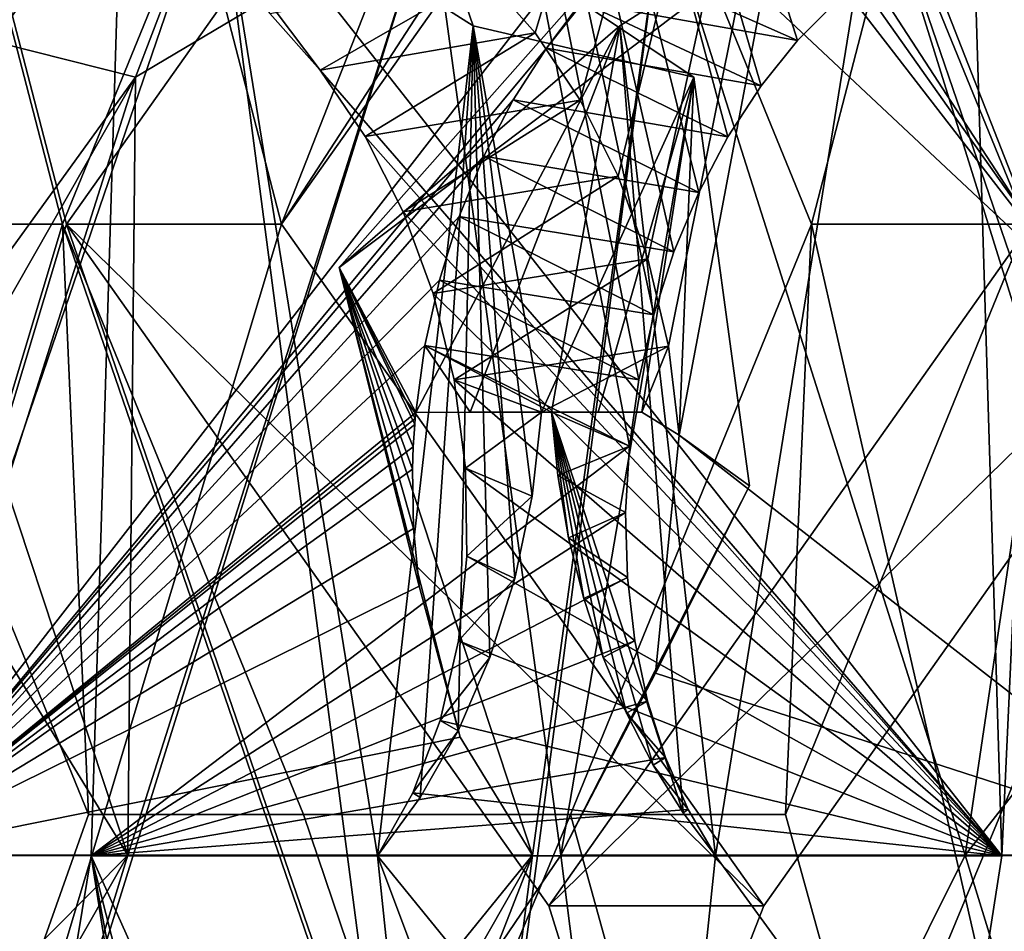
# Model space of a CAD drawing. Header units: inches. Extents: x -6.2 to 6.2, y -0.9 to 12.
# Tile 7 of 91: x -5.758 to -5.642, y 0.906 to 1.014. Entities that reach past the tile are written whole.
import ezdxf

# ---------------------------------------------------------------- set-up
doc = ezdxf.new("R2010")
doc.units = ezdxf.units.IN
doc.header["$LTSCALE"] = 49.212201
doc.header["$MEASUREMENT"] = 0
for name, color, linetype in [('10', 7, 'CONTINUOUS'), ('177', 7, 'CONTINUOUS'), ('179', 7, 'CONTINUOUS'), ('182', 7, 'CONTINUOUS'), ('184', 7, 'CONTINUOUS'), ('261', 7, 'CONTINUOUS'), ('263', 7, 'CONTINUOUS'), ('266', 7, 'CONTINUOUS'), ('268', 7, 'CONTINUOUS'), ('275', 7, 'CONTINUOUS'), ('276', 7, 'CONTINUOUS'), ('277', 7, 'CONTINUOUS'), ('278', 7, 'CONTINUOUS'), ('3', 7, 'CONTINUOUS'), ('5', 7, 'CONTINUOUS'), ('529', 7, 'CONTINUOUS'), ('533', 7, 'CONTINUOUS'), ('534', 7, 'CONTINUOUS'), ('538', 7, 'CONTINUOUS'), ('599', 7, 'CONTINUOUS'), ('600', 7, 'CONTINUOUS'), ('613', 7, 'CONTINUOUS'), ('615', 7, 'CONTINUOUS'), ('618', 7, 'CONTINUOUS'), ('620', 7, 'CONTINUOUS'), ('623', 7, 'CONTINUOUS'), ('628', 7, 'CONTINUOUS'), ('629', 7, 'CONTINUOUS'), ('631', 7, 'CONTINUOUS'), ('71', 7, 'CONTINUOUS'), ('72', 7, 'CONTINUOUS'), ('8', 7, 'CONTINUOUS')]:
    doc.layers.add(name, color=color, linetype=linetype)

msp = doc.modelspace()

# ---------------------------------------------------------------- linework, layer by layer
at = {"layer": '10', "color": 252, "linetype": 'Continuous', "true_color": 0x8b959c}
for points in [[(-5.63889, 5.4895, 19.39089), (-5.41297, 0, 19.16497), (-5.69581, 5.409, 19.44781), (-5.63889, 5.4895, 19.39089)], [(-5.41297, 0, 19.16497), (-5.56323, 1.931, 19.31523), (-5.69581, 5.409, 19.44781), (-5.41297, 0, 19.16497)], [(-5.75273, 0.9895, 19.50473), (-6.05, 0, 19.802), (-5.82839, 1.281, 19.58039), (-5.75273, 0.9895, 19.50473)], [(-5.63889, 0.9895, 19.39089), (-5.69581, 1.07, 19.44781), (-5.82839, 1.281, 19.58039), (-5.63889, 0.9895, 19.39089)], [(-5.56323, 1.281, 19.31523), (-5.63889, 0.9895, 19.39089), (-5.82839, 1.281, 19.58039), (-5.56323, 1.281, 19.31523)], [(-5.69581, 1.07, 19.44781), (-5.75273, 0.9895, 19.50473), (-5.82839, 1.281, 19.58039), (-5.69581, 1.07, 19.44781)], [(-5.41297, 0, 19.16497), (-6.05, 0, 19.802), (-5.75273, 0.9895, 19.50473), (-5.41297, 0, 19.16497)], [(-5.69581, 0.909, 19.44781), (-5.41297, 0, 19.16497), (-5.75273, 0.9895, 19.50473), (-5.69581, 0.909, 19.44781)], [(-5.63889, 0.9895, 19.39089), (-5.41297, 0, 19.16497), (-5.69581, 0.909, 19.44781), (-5.63889, 0.9895, 19.39089)]]:
    msp.add_3dface(points, dxfattribs=at)
at = {"layer": '177', "color": 252, "linetype": 'Continuous', "true_color": 0x8b959c}
for points in [[(-5.38758, 0, -5.43835), (-5.54147, 1.331, -5.59224), (-5.7235, 5.238, -5.77427), (-5.38758, 0, -5.43835)], [(-5.61735, 5.238, -5.66812), (-5.38758, 0, -5.43835), (-5.7235, 5.238, -5.77427), (-5.61735, 5.238, -5.66812)]]:
    msp.add_3dface(points, dxfattribs=at)
at = {"layer": '179', "color": 252, "linetype": 'Continuous', "true_color": 0x8b959c}
for points in [[(-6.0034, 0, -6.1266), (6.0034, 0, -6.1266), (-6.0034, 12, -6.1266), (-6.0034, 0, -6.1266)], [(-6.0034, 12, -6.1266), (6.0034, 0, -6.1266), (-5.9034, 12, -6.1266), (-6.0034, 12, -6.1266)], [(6.0034, 0, -6.1266), (5.9034, 12, -6.1266), (-5.9034, 12, -6.1266), (6.0034, 0, -6.1266)]]:
    msp.add_3dface(points, dxfattribs=at)
at = {"layer": '182', "color": 252, "linetype": 'Continuous', "true_color": 0x8b959c}
for points in [[(-5.77703, 9.75429, -5.77703), (-6.05, 0, -6.05), (-5.74888, 9.738, -5.74888), (-5.77703, 9.75429, -5.77703)], [(-6.05, 0, -6.05), (-5.82477, 5.831, -5.82477), (-5.74888, 9.738, -5.74888), (-6.05, 0, -6.05)], [(-6.05, 0, -6.05), (-5.74888, 5.238, -5.74888), (-5.77703, 5.25429, -5.77703), (-6.05, 0, -6.05)], [(-6.05, 0, -6.05), (-5.82477, 1.331, -5.82477), (-5.64274, 5.238, -5.64274), (-6.05, 0, -6.05)], [(-6.05, 0, -6.05), (-5.64274, 5.238, -5.64274), (-5.74888, 5.238, -5.74888), (-6.05, 0, -6.05)]]:
    msp.add_3dface(points, dxfattribs=at)
at = {"layer": '184', "color": 252, "linetype": 'Continuous', "true_color": 0x8b959c}
for points in [[(6.0034, 12, -6.1625), (6.0034, 0, -6.1625), (-6.0034, 0, -6.1625), (6.0034, 12, -6.1625)], [(5.9034, 12, -6.1625), (6.0034, 12, -6.1625), (-6.0034, 0, -6.1625), (5.9034, 12, -6.1625)], [(-5.9034, 12, -6.1625), (5.9034, 12, -6.1625), (-6.0034, 0, -6.1625), (-5.9034, 12, -6.1625)]]:
    msp.add_3dface(points, dxfattribs=at)
at = {"layer": '261', "color": 252, "linetype": 'Continuous', "true_color": 0x8b959c}
for points in [[(-5.70977, 1.02759, -5.68185), (-5.69439, 0.915, -5.64613), (-5.78789, 0.77712, -5.71472), (-5.70977, 1.02759, -5.68185)], [(-5.74549, 0.915, -5.69723), (-5.70977, 1.02759, -5.68185), (-5.78789, 0.77712, -5.71472), (-5.74549, 0.915, -5.69723)], [(-5.7446, 1.00689, -5.71294), (-5.70977, 1.02759, -5.68185), (-5.74549, 0.915, -5.69723), (-5.7446, 1.00689, -5.71294)], [(-5.67868, 1.00689, -5.64702), (-5.69439, 0.915, -5.64613), (-5.70977, 1.02759, -5.68185), (-5.67868, 1.00689, -5.64702)], [(-5.75991, 0.95861, -5.71953), (-5.7446, 1.00689, -5.71294), (-5.74549, 0.915, -5.69723), (-5.75991, 0.95861, -5.71953)], [(-5.67209, 0.95861, -5.63171), (-5.69439, 0.915, -5.64613), (-5.67868, 1.00689, -5.64702), (-5.67209, 0.95861, -5.63171)], [(-5.82316, 0.915, -5.7749), (-5.74549, 0.915, -5.69723), (-5.82546, 0.83434, -5.76263), (-5.82316, 0.915, -5.7749)], [(-5.82546, 0.83434, -5.76263), (-5.74549, 0.915, -5.69723), (-5.81499, 0.79312, -5.74471), (-5.82546, 0.83434, -5.76263)], [(-5.81499, 0.79312, -5.74471), (-5.74549, 0.915, -5.69723), (-5.78789, 0.77712, -5.71472), (-5.81499, 0.79312, -5.74471)], [(-5.78789, 0.77712, -5.71472), (-5.69439, 0.915, -5.64613), (-5.6769, 0.77712, -5.60373), (-5.78789, 0.77712, -5.71472)], [(-5.69439, 0.915, -5.64613), (-5.61672, 0.915, -5.56846), (-5.6769, 0.77712, -5.60373), (-5.69439, 0.915, -5.64613)], [(-5.6769, 0.77712, -5.60373), (-5.61672, 0.915, -5.56846), (-5.64691, 0.79312, -5.57663), (-5.6769, 0.77712, -5.60373)], [(-5.61672, 0.915, -5.56846), (-5.62899, 0.83434, -5.56616), (-5.64691, 0.79312, -5.57663), (-5.61672, 0.915, -5.56846)]]:
    msp.add_3dface(points, dxfattribs=at)
at = {"layer": '263', "color": 252, "linetype": 'Continuous', "true_color": 0x8b959c}
for points in [[(-5.62709, 1.24708, -5.517), (-5.82316, 0.915, -5.7749), (-5.87462, 1.24708, -5.76453), (-5.62709, 1.24708, -5.517)], [(-5.76056, 1.01213, -5.69422), (-5.82316, 0.915, -5.7749), (-5.62709, 1.24708, -5.517), (-5.76056, 1.01213, -5.69422)], [(-5.75583, 1.01888, -5.68823), (-5.76056, 1.01213, -5.69422), (-5.62709, 1.24708, -5.517), (-5.75583, 1.01888, -5.68823)], [(-5.6974, 1.01212, -5.63106), (-5.70339, 1.01888, -5.63579), (-5.62709, 1.24708, -5.517), (-5.6974, 1.01212, -5.63106)], [(-5.69209, 1.00417, -5.62723), (-5.6974, 1.01212, -5.63106), (-5.62709, 1.24708, -5.517), (-5.69209, 1.00417, -5.62723)], [(-5.68761, 0.99518, -5.62443), (-5.69209, 1.00417, -5.62723), (-5.62709, 1.24708, -5.517), (-5.68761, 0.99518, -5.62443)], [(-5.6841, 0.98541, -5.62273), (-5.68761, 0.99518, -5.62443), (-5.62709, 1.24708, -5.517), (-5.6841, 0.98541, -5.62273)], [(-5.68167, 0.97512, -5.62222), (-5.6841, 0.98541, -5.62273), (-5.62709, 1.24708, -5.517), (-5.68167, 0.97512, -5.62222)], [(-5.6804, 0.9646, -5.62291), (-5.68167, 0.97512, -5.62222), (-5.62709, 1.24708, -5.517), (-5.6804, 0.9646, -5.62291)], [(-5.61672, 0.915, -5.56846), (-5.6804, 0.9646, -5.62291), (-5.62709, 1.24708, -5.517), (-5.61672, 0.915, -5.56846)], [(-5.6804, 0.9646, -5.62291), (-5.61672, 0.915, -5.56846), (-5.68319, 0.93649, -5.63093), (-5.6804, 0.9646, -5.62291)], [(-5.74549, 0.915, -5.69723), (-5.82316, 0.915, -5.7749), (-5.76444, 0.94579, -5.71045), (-5.74549, 0.915, -5.69723)], [(-5.61672, 0.915, -5.56846), (-5.69439, 0.915, -5.64613), (-5.68319, 0.93649, -5.63093), (-5.61672, 0.915, -5.56846)]]:
    msp.add_3dface(points, dxfattribs=at)
at = {"layer": '266', "color": 252, "linetype": 'Continuous', "true_color": 0x8b959c}
for points in [[(-5.77507, 0.91493, -5.67561), (-5.70208, 0.78167, -5.57855), (-5.73495, 1.03213, -5.65667), (-5.77507, 0.91493, -5.67561)], [(-5.76865, 1.01295, -5.6869), (-5.77507, 0.91493, -5.67561), (-5.73495, 1.03213, -5.65667), (-5.76865, 1.01295, -5.6869)], [(-5.73495, 1.03213, -5.65667), (-5.70208, 0.78167, -5.57855), (-5.71601, 0.91493, -5.61655), (-5.73495, 1.03213, -5.65667)], [(-5.70472, 1.01295, -5.62297), (-5.73495, 1.03213, -5.65667), (-5.71601, 0.91493, -5.61655), (-5.70472, 1.01295, -5.62297)], [(-5.71097, 0.9218, -5.61276), (-5.70472, 1.01295, -5.62297), (-5.71601, 0.91493, -5.61655), (-5.71097, 0.9218, -5.61276)], [(-5.7065, 0.92966, -5.60971), (-5.70472, 1.01295, -5.62297), (-5.71097, 0.9218, -5.61276), (-5.7065, 0.92966, -5.60971)], [(-5.70274, 0.93835, -5.60752), (-5.70472, 1.01295, -5.62297), (-5.7065, 0.92966, -5.60971), (-5.70274, 0.93835, -5.60752)], [(-5.69666, 0.9673, -5.60666), (-5.70472, 1.01295, -5.62297), (-5.69775, 0.95739, -5.60596), (-5.69666, 0.9673, -5.60666)], [(-5.69775, 0.95739, -5.60596), (-5.70472, 1.01295, -5.62297), (-5.69979, 0.94766, -5.60625), (-5.69775, 0.95739, -5.60596)], [(-5.69979, 0.94766, -5.60625), (-5.70472, 1.01295, -5.62297), (-5.70274, 0.93835, -5.60752), (-5.69979, 0.94766, -5.60625)], [(-5.81307, 0.78167, -5.68954), (-5.70208, 0.78167, -5.57855), (-5.77507, 0.91493, -5.67561), (-5.81307, 0.78167, -5.68954)], [(-5.67209, 0.79767, -5.55145), (-5.65417, 0.83888, -5.54098), (-5.71601, 0.91493, -5.61655), (-5.67209, 0.79767, -5.55145)], [(-5.71601, 0.91493, -5.61655), (-5.65417, 0.83888, -5.54098), (-5.64231, 0.91493, -5.54286), (-5.71601, 0.91493, -5.61655)], [(-5.70208, 0.78167, -5.57855), (-5.67209, 0.79767, -5.55145), (-5.71601, 0.91493, -5.61655), (-5.70208, 0.78167, -5.57855)]]:
    msp.add_3dface(points, dxfattribs=at)
at = {"layer": '268', "color": 252, "linetype": 'Continuous', "true_color": 0x8b959c}
for points in [[(-5.89979, 1.2424, -5.73936), (-5.64231, 0.91493, -5.54286), (-5.65225, 1.2424, -5.49183), (-5.89979, 1.2424, -5.73936)], [(-5.64231, 0.91493, -5.54286), (-5.89979, 1.2424, -5.73936), (-5.72278, 1.00772, -5.60605), (-5.64231, 0.91493, -5.54286)], [(-5.72278, 1.00772, -5.60605), (-5.89979, 1.2424, -5.73936), (-5.72875, 1.01438, -5.61078), (-5.72278, 1.00772, -5.60605)], [(-5.71748, 0.99985, -5.60221), (-5.64231, 0.91493, -5.54286), (-5.72278, 1.00772, -5.60605), (-5.71748, 0.99985, -5.60221)], [(-5.71299, 0.99099, -5.59938), (-5.64231, 0.91493, -5.54286), (-5.71748, 0.99985, -5.60221), (-5.71299, 0.99099, -5.59938)], [(-5.70945, 0.98132, -5.59763), (-5.64231, 0.91493, -5.54286), (-5.71299, 0.99099, -5.59938), (-5.70945, 0.98132, -5.59763)], [(-5.70697, 0.97113, -5.59705), (-5.64231, 0.91493, -5.54286), (-5.70945, 0.98132, -5.59763), (-5.70697, 0.97113, -5.59705)], [(-5.70562, 0.9607, -5.59765), (-5.64231, 0.91493, -5.54286), (-5.70697, 0.97113, -5.59705), (-5.70562, 0.9607, -5.59765)], [(-5.70546, 0.95032, -5.59941), (-5.64231, 0.91493, -5.54286), (-5.70562, 0.9607, -5.59765), (-5.70546, 0.95032, -5.59941)], [(-5.70647, 0.9403, -5.60229), (-5.64231, 0.91493, -5.54286), (-5.70546, 0.95032, -5.59941), (-5.70647, 0.9403, -5.60229)], [(-5.70862, 0.93089, -5.60619), (-5.64231, 0.91493, -5.54286), (-5.70647, 0.9403, -5.60229), (-5.70862, 0.93089, -5.60619)], [(-5.71183, 0.92237, -5.611), (-5.64231, 0.91493, -5.54286), (-5.70862, 0.93089, -5.60619), (-5.71183, 0.92237, -5.611)], [(-5.71601, 0.91493, -5.61655), (-5.64231, 0.91493, -5.54286), (-5.71183, 0.92237, -5.611), (-5.71601, 0.91493, -5.61655)]]:
    msp.add_3dface(points, dxfattribs=at)
at = {"layer": '275', "color": 252, "linetype": 'Continuous', "true_color": 0x8b959c}
for points in [[(-5.62899, 0.83434, -5.56616), (-5.61672, 0.915, -5.56846), (-5.65417, 0.83888, -5.54098), (-5.62899, 0.83434, -5.56616)], [(-5.65417, 0.83888, -5.54098), (-5.61672, 0.915, -5.56846), (-5.64231, 0.91493, -5.54286), (-5.65417, 0.83888, -5.54098)]]:
    msp.add_3dface(points, dxfattribs=at)
at = {"layer": '276', "color": 252, "linetype": 'Continuous', "true_color": 0x8b959c}
for points in [[(-5.7446, 1.00689, -5.71294), (-5.76865, 1.01295, -5.6869), (-5.73495, 1.03213, -5.65667), (-5.7446, 1.00689, -5.71294)], [(-5.70977, 1.02759, -5.68185), (-5.7446, 1.00689, -5.71294), (-5.73495, 1.03213, -5.65667), (-5.70977, 1.02759, -5.68185)], [(-5.70977, 1.02759, -5.68185), (-5.73495, 1.03213, -5.65667), (-5.70472, 1.01295, -5.62297), (-5.70977, 1.02759, -5.68185)], [(-5.67868, 1.00689, -5.64702), (-5.70977, 1.02759, -5.68185), (-5.70472, 1.01295, -5.62297), (-5.67868, 1.00689, -5.64702)], [(-5.76865, 1.01295, -5.6869), (-5.7446, 1.00689, -5.71294), (-5.77321, 0.9673, -5.70679), (-5.76865, 1.01295, -5.6869)], [(-5.67868, 1.00689, -5.64702), (-5.70472, 1.01295, -5.62297), (-5.69666, 0.9673, -5.60666), (-5.67868, 1.00689, -5.64702)], [(-5.7446, 1.00689, -5.71294), (-5.76871, 0.96461, -5.71122), (-5.77321, 0.9673, -5.70679), (-5.7446, 1.00689, -5.71294)], [(-5.7446, 1.00689, -5.71294), (-5.75991, 0.95861, -5.71953), (-5.76871, 0.96461, -5.71122), (-5.7446, 1.00689, -5.71294)], [(-5.67868, 1.00689, -5.64702), (-5.69666, 0.9673, -5.60666), (-5.68995, 0.9673, -5.61332), (-5.67868, 1.00689, -5.64702)], [(-5.68482, 0.9673, -5.61841), (-5.67868, 1.00689, -5.64702), (-5.68995, 0.9673, -5.61332), (-5.68482, 0.9673, -5.61841)], [(-5.6804, 0.9646, -5.62291), (-5.67868, 1.00689, -5.64702), (-5.68482, 0.9673, -5.61841), (-5.6804, 0.9646, -5.62291)], [(-5.67209, 0.95861, -5.63171), (-5.67868, 1.00689, -5.64702), (-5.6804, 0.9646, -5.62291), (-5.67209, 0.95861, -5.63171)], [(-5.67209, 0.95861, -5.63171), (-5.6804, 0.9646, -5.62291), (-5.68319, 0.93649, -5.63093), (-5.67209, 0.95861, -5.63171)], [(-5.75991, 0.95861, -5.71953), (-5.74549, 0.915, -5.69723), (-5.76444, 0.94579, -5.71045), (-5.75991, 0.95861, -5.71953)], [(-5.69439, 0.915, -5.64613), (-5.67209, 0.95861, -5.63171), (-5.68319, 0.93649, -5.63093), (-5.69439, 0.915, -5.64613)]]:
    msp.add_3dface(points, dxfattribs=at)
at = {"layer": '277', "color": 252, "linetype": 'Continuous', "true_color": 0x8b959c}
for points in [[(-5.76056, 1.01213, -5.69422), (-5.75583, 1.01888, -5.68823), (-5.78557, 1.00772, -5.66884), (-5.76056, 1.01213, -5.69422)], [(-5.75583, 1.01888, -5.68823), (-5.78084, 1.01438, -5.66287), (-5.78557, 1.00772, -5.66884), (-5.75583, 1.01888, -5.68823)], [(-5.70339, 1.01888, -5.63579), (-5.72278, 1.00772, -5.60605), (-5.72875, 1.01438, -5.61078), (-5.70339, 1.01888, -5.63579)], [(-5.70339, 1.01888, -5.63579), (-5.6974, 1.01212, -5.63106), (-5.72278, 1.00772, -5.60605), (-5.70339, 1.01888, -5.63579)], [(-5.6974, 1.01212, -5.63106), (-5.71748, 0.99985, -5.60221), (-5.72278, 1.00772, -5.60605), (-5.6974, 1.01212, -5.63106)], [(-5.6974, 1.01212, -5.63106), (-5.69209, 1.00417, -5.62723), (-5.71748, 0.99985, -5.60221), (-5.6974, 1.01212, -5.63106)], [(-5.69209, 1.00417, -5.62723), (-5.71299, 0.99099, -5.59938), (-5.71748, 0.99985, -5.60221), (-5.69209, 1.00417, -5.62723)], [(-5.69209, 1.00417, -5.62723), (-5.68761, 0.99518, -5.62443), (-5.71299, 0.99099, -5.59938), (-5.69209, 1.00417, -5.62723)], [(-5.68761, 0.99518, -5.62443), (-5.70945, 0.98132, -5.59763), (-5.71299, 0.99099, -5.59938), (-5.68761, 0.99518, -5.62443)], [(-5.68761, 0.99518, -5.62443), (-5.6841, 0.98541, -5.62273), (-5.70945, 0.98132, -5.59763), (-5.68761, 0.99518, -5.62443)], [(-5.6841, 0.98541, -5.62273), (-5.70697, 0.97113, -5.59705), (-5.70945, 0.98132, -5.59763), (-5.6841, 0.98541, -5.62273)], [(-5.6841, 0.98541, -5.62273), (-5.68167, 0.97512, -5.62222), (-5.70697, 0.97113, -5.59705), (-5.6841, 0.98541, -5.62273)], [(-5.68167, 0.97512, -5.62222), (-5.69666, 0.9673, -5.60666), (-5.70697, 0.97113, -5.59705), (-5.68167, 0.97512, -5.62222)], [(-5.69666, 0.9673, -5.60666), (-5.68167, 0.97512, -5.62222), (-5.68482, 0.9673, -5.61841), (-5.69666, 0.9673, -5.60666)], [(-5.68167, 0.97512, -5.62222), (-5.6804, 0.9646, -5.62291), (-5.68482, 0.9673, -5.61841), (-5.68167, 0.97512, -5.62222)], [(-5.69666, 0.9673, -5.60666), (-5.70562, 0.9607, -5.59765), (-5.70697, 0.97113, -5.59705), (-5.69666, 0.9673, -5.60666)], [(-5.69666, 0.9673, -5.60666), (-5.69775, 0.95739, -5.60596), (-5.70562, 0.9607, -5.59765), (-5.69666, 0.9673, -5.60666)], [(-5.69666, 0.9673, -5.60666), (-5.68482, 0.9673, -5.61841), (-5.68995, 0.9673, -5.61332), (-5.69666, 0.9673, -5.60666)], [(-5.69775, 0.95739, -5.60596), (-5.70546, 0.95032, -5.59941), (-5.70562, 0.9607, -5.59765), (-5.69775, 0.95739, -5.60596)], [(-5.69775, 0.95739, -5.60596), (-5.69979, 0.94766, -5.60625), (-5.70546, 0.95032, -5.59941), (-5.69775, 0.95739, -5.60596)], [(-5.69979, 0.94766, -5.60625), (-5.70647, 0.9403, -5.60229), (-5.70546, 0.95032, -5.59941), (-5.69979, 0.94766, -5.60625)], [(-5.69979, 0.94766, -5.60625), (-5.70274, 0.93835, -5.60752), (-5.70647, 0.9403, -5.60229), (-5.69979, 0.94766, -5.60625)], [(-5.70274, 0.93835, -5.60752), (-5.70862, 0.93089, -5.60619), (-5.70647, 0.9403, -5.60229), (-5.70274, 0.93835, -5.60752)], [(-5.70274, 0.93835, -5.60752), (-5.7065, 0.92966, -5.60971), (-5.70862, 0.93089, -5.60619), (-5.70274, 0.93835, -5.60752)], [(-5.7065, 0.92966, -5.60971), (-5.71183, 0.92237, -5.611), (-5.70862, 0.93089, -5.60619), (-5.7065, 0.92966, -5.60971)], [(-5.7065, 0.92966, -5.60971), (-5.71097, 0.9218, -5.61276), (-5.71183, 0.92237, -5.611), (-5.7065, 0.92966, -5.60971)], [(-5.71097, 0.9218, -5.61276), (-5.71601, 0.91493, -5.61655), (-5.71183, 0.92237, -5.611), (-5.71097, 0.9218, -5.61276)]]:
    msp.add_3dface(points, dxfattribs=at)
at = {"layer": '278', "color": 252, "linetype": 'Continuous', "true_color": 0x8b959c}
for points in [[(-5.64231, 0.91493, -5.54286), (-5.62709, 1.24708, -5.517), (-5.65225, 1.2424, -5.49183), (-5.64231, 0.91493, -5.54286)], [(-5.61672, 0.915, -5.56846), (-5.62709, 1.24708, -5.517), (-5.64231, 0.91493, -5.54286), (-5.61672, 0.915, -5.56846)]]:
    msp.add_3dface(points, dxfattribs=at)
at = {"layer": '3', "color": 252, "linetype": 'Continuous', "true_color": 0x8b959c}
for points in [[(-6.0034, 0, 19.8786), (-5.9034, 12, 19.8786), (5.9034, 12, 19.8786), (-6.0034, 0, 19.8786)], [(6.0034, 0, 19.8786), (-6.0034, 0, 19.8786), (6.0034, 12, 19.8786), (6.0034, 0, 19.8786)], [(6.0034, 12, 19.8786), (-6.0034, 0, 19.8786), (5.9034, 12, 19.8786), (6.0034, 12, 19.8786)]]:
    msp.add_3dface(points, dxfattribs=at)
at = {"layer": '5', "color": 252, "linetype": 'Continuous', "true_color": 0x8b959c}
for points in [[(-6.02462, 0, 19.82739), (-5.72735, 9.9895, 19.53012), (-5.80301, 10.281, 19.60578), (-6.02462, 0, 19.82739)], [(-6.02462, 0, 19.82739), (-5.80301, 6.431, 19.60578), (-5.72735, 9.9895, 19.53012), (-6.02462, 0, 19.82739)], [(-6.02462, 0, 19.82739), (-5.72735, 5.4895, 19.53012), (-5.80301, 5.781, 19.60578), (-6.02462, 0, 19.82739)], [(-5.72735, 5.4895, 19.53012), (-6.02462, 0, 19.82739), (-5.67042, 5.409, 19.47319), (-5.72735, 5.4895, 19.53012)], [(-6.02462, 0, 19.82739), (-5.80301, 1.931, 19.60578), (-5.67042, 5.409, 19.47319), (-6.02462, 0, 19.82739)], [(-5.80301, 1.281, 19.60578), (-6.02462, 0, 19.82739), (-5.72735, 0.9895, 19.53012), (-5.80301, 1.281, 19.60578)], [(-5.53784, 1.281, 19.34061), (-5.80301, 1.281, 19.60578), (-5.72735, 0.9895, 19.53012), (-5.53784, 1.281, 19.34061)], [(-5.67042, 1.07, 19.47319), (-5.53784, 1.281, 19.34061), (-5.72735, 0.9895, 19.53012), (-5.67042, 1.07, 19.47319)], [(-5.6135, 0.9895, 19.41627), (-5.53784, 1.281, 19.34061), (-5.67042, 1.07, 19.47319), (-5.6135, 0.9895, 19.41627)], [(-6.02462, 0, 19.82739), (-5.38758, 0, 19.19035), (-5.6135, 0.9895, 19.41627), (-6.02462, 0, 19.82739)], [(-6.02462, 0, 19.82739), (-5.6135, 0.9895, 19.41627), (-5.67042, 0.909, 19.47319), (-6.02462, 0, 19.82739)], [(-5.72735, 0.9895, 19.53012), (-6.02462, 0, 19.82739), (-5.67042, 0.909, 19.47319), (-5.72735, 0.9895, 19.53012)]]:
    msp.add_3dface(points, dxfattribs=at)
at = {"layer": '529', "color": 252, "linetype": 'Continuous', "true_color": 0x8b959c}
for points in [[(-5.43885, 0, 19.13958), (-5.66862, 9.738, 19.36935), (-5.64047, 9.7543, 19.3412), (-5.43885, 0, 19.13958)], [(-5.43885, 0, 19.13958), (-5.59274, 5.831, 19.29347), (-5.66862, 9.738, 19.36935), (-5.43885, 0, 19.13958)], [(-5.43885, 0, 19.13958), (-5.66862, 5.238, 19.36935), (-5.64047, 5.2543, 19.3412), (-5.43885, 0, 19.13958)], [(-5.43885, 0, 19.13958), (-5.59274, 1.331, 19.29347), (-5.77477, 5.238, 19.4755), (-5.43885, 0, 19.13958)], [(-5.66862, 5.238, 19.36935), (-5.43885, 0, 19.13958), (-5.77477, 5.238, 19.4755), (-5.66862, 5.238, 19.36935)]]:
    msp.add_3dface(points, dxfattribs=at)
at = {"layer": '533', "color": 252, "linetype": 'Continuous', "true_color": 0x8b959c}
for points in [[(-5.77862, 9.9895, -5.72735), (-6.07589, 0, -6.02462), (-5.75016, 9.91979, -5.69889), (-5.77862, 9.9895, -5.72735)], [(-6.07589, 0, -6.02462), (-5.85428, 6.431, -5.80301), (-5.75016, 9.91979, -5.69889), (-6.07589, 0, -6.02462)], [(-5.77862, 5.4895, -5.72735), (-6.07589, 0, -6.02462), (-5.75016, 5.41979, -5.69889), (-5.77862, 5.4895, -5.72735)], [(-6.07589, 0, -6.02462), (-5.85428, 1.931, -5.80301), (-5.69323, 5.41979, -5.64196), (-6.07589, 0, -6.02462)], [(-5.75016, 5.41979, -5.69889), (-6.07589, 0, -6.02462), (-5.69323, 5.41979, -5.64196), (-5.75016, 5.41979, -5.69889)], [(-5.75016, 1.05921, -5.69889), (-5.85428, 1.281, -5.80301), (-5.77862, 0.9895, -5.72735), (-5.75016, 1.05921, -5.69889)], [(-5.66477, 0.9895, -5.6135), (-5.58911, 1.281, -5.53784), (-5.69323, 1.05921, -5.64196), (-5.66477, 0.9895, -5.6135)], [(-5.43885, 0, -5.38758), (-5.58911, 1.281, -5.53784), (-5.66477, 0.9895, -5.6135), (-5.43885, 0, -5.38758)], [(-5.77862, 0.9895, -5.72735), (-6.07589, 0, -6.02462), (-5.75016, 0.91979, -5.69889), (-5.77862, 0.9895, -5.72735)], [(-5.43885, 0, -5.38758), (-5.66477, 0.9895, -5.6135), (-5.69323, 0.91979, -5.64196), (-5.43885, 0, -5.38758)], [(-6.07589, 0, -6.02462), (-5.43885, 0, -5.38758), (-5.69323, 0.91979, -5.64196), (-6.07589, 0, -6.02462)], [(-5.75016, 0.91979, -5.69889), (-6.07589, 0, -6.02462), (-5.69323, 0.91979, -5.64196), (-5.75016, 0.91979, -5.69889)]]:
    msp.add_3dface(points, dxfattribs=at)
at = {"layer": '534', "color": 252, "linetype": 'Continuous', "true_color": 0x8b959c}
for points in [[(-5.77754, 9.7543, 19.52904), (-6.0505, 0, 19.802), (-5.74938, 9.738, 19.50088), (-5.77754, 9.7543, 19.52904)], [(-6.0505, 0, 19.802), (-5.82527, 5.831, 19.57677), (-5.74938, 9.738, 19.50088), (-6.0505, 0, 19.802)], [(-6.0505, 0, 19.802), (-5.74938, 5.238, 19.50088), (-5.77754, 5.2543, 19.52904), (-6.0505, 0, 19.802)], [(-6.0505, 0, 19.802), (-5.82527, 1.331, 19.57677), (-5.64324, 5.238, 19.39474), (-6.0505, 0, 19.802)], [(-6.0505, 0, 19.802), (-5.64324, 5.238, 19.39474), (-5.74938, 5.238, 19.50088), (-6.0505, 0, 19.802)]]:
    msp.add_3dface(points, dxfattribs=at)
at = {"layer": '538', "color": 252, "linetype": 'Continuous', "true_color": 0x8b959c}
for points in [[(-5.41347, 0, -5.41297), (-5.66785, 5.41979, -5.66735), (-5.63939, 5.4895, -5.63889), (-5.41347, 0, -5.41297)], [(-5.41347, 0, -5.41297), (-5.56373, 1.931, -5.56323), (-5.72477, 5.41979, -5.72427), (-5.41347, 0, -5.41297)], [(-5.41347, 0, -5.41297), (-5.72477, 5.41979, -5.72427), (-5.66785, 5.41979, -5.66735), (-5.41347, 0, -5.41297)], [(-6.0505, 0, -6.05), (-5.82889, 1.281, -5.82839), (-5.75323, 0.9895, -5.75273), (-6.0505, 0, -6.05)], [(-5.75323, 0.9895, -5.75273), (-5.82889, 1.281, -5.82839), (-5.72477, 1.05921, -5.72427), (-5.75323, 0.9895, -5.75273)], [(-5.56373, 1.281, -5.56323), (-5.63939, 0.9895, -5.63889), (-5.66785, 1.05921, -5.66735), (-5.56373, 1.281, -5.56323)], [(-5.41347, 0, -5.41297), (-6.0505, 0, -6.05), (-5.75323, 0.9895, -5.75273), (-5.41347, 0, -5.41297)], [(-5.41347, 0, -5.41297), (-5.75323, 0.9895, -5.75273), (-5.72477, 0.91979, -5.72427), (-5.41347, 0, -5.41297)], [(-5.41347, 0, -5.41297), (-5.66785, 0.91979, -5.66735), (-5.63939, 0.9895, -5.63889), (-5.41347, 0, -5.41297)], [(-5.41347, 0, -5.41297), (-5.72477, 0.91979, -5.72427), (-5.66785, 0.91979, -5.66735), (-5.41347, 0, -5.41297)]]:
    msp.add_3dface(points, dxfattribs=at)
at = {"layer": '599', "color": 252, "linetype": 'Continuous', "true_color": 0x8b959c}
for points in [[(-5.77862, 0.9895, -5.72735), (-5.75016, 0.91979, -5.69889), (-5.75323, 0.9895, -5.75273), (-5.77862, 0.9895, -5.72735)], [(-5.75323, 0.9895, -5.75273), (-5.75016, 0.91979, -5.69889), (-5.72477, 0.91979, -5.72427), (-5.75323, 0.9895, -5.75273)], [(-5.69323, 0.91979, -5.64196), (-5.66477, 0.9895, -5.6135), (-5.66785, 0.91979, -5.66735), (-5.69323, 0.91979, -5.64196)], [(-5.66785, 0.91979, -5.66735), (-5.66477, 0.9895, -5.6135), (-5.63939, 0.9895, -5.63889), (-5.66785, 0.91979, -5.66735)], [(-5.75016, 0.91979, -5.69889), (-5.69323, 0.91979, -5.64196), (-5.72477, 0.91979, -5.72427), (-5.75016, 0.91979, -5.69889)], [(-5.72477, 0.91979, -5.72427), (-5.69323, 0.91979, -5.64196), (-5.66785, 0.91979, -5.66735), (-5.72477, 0.91979, -5.72427)]]:
    msp.add_3dface(points, dxfattribs=at)
at = {"layer": '600', "color": 252, "linetype": 'Continuous', "true_color": 0x8b959c}
for points in [[(-5.75016, 1.05921, -5.69889), (-5.77862, 0.9895, -5.72735), (-5.72477, 1.05921, -5.72427), (-5.75016, 1.05921, -5.69889)], [(-5.77862, 0.9895, -5.72735), (-5.75323, 0.9895, -5.75273), (-5.72477, 1.05921, -5.72427), (-5.77862, 0.9895, -5.72735)], [(-5.66477, 0.9895, -5.6135), (-5.69323, 1.05921, -5.64196), (-5.63939, 0.9895, -5.63889), (-5.66477, 0.9895, -5.6135)], [(-5.63939, 0.9895, -5.63889), (-5.69323, 1.05921, -5.64196), (-5.66785, 1.05921, -5.66735), (-5.63939, 0.9895, -5.63889)]]:
    msp.add_3dface(points, dxfattribs=at)
at = {"layer": '613', "color": 252, "linetype": 'Continuous', "true_color": 0x8b959c}
for points in [[(-5.72056, 0.98439, 19.50778), (-5.68235, 1.02759, 19.46177), (-5.69773, 0.915, 19.49749), (-5.72056, 0.98439, 19.50778)], [(-5.68235, 1.02759, 19.46177), (-5.64663, 0.915, 19.44639), (-5.71522, 0.77712, 19.53989), (-5.68235, 1.02759, 19.46177)], [(-5.69773, 0.915, 19.49749), (-5.68235, 1.02759, 19.46177), (-5.71522, 0.77712, 19.53989), (-5.69773, 0.915, 19.49749)], [(-5.63634, 0.98439, 19.42356), (-5.64663, 0.915, 19.44639), (-5.68235, 1.02759, 19.46177), (-5.63634, 0.98439, 19.42356)], [(-5.7754, 0.915, 19.57516), (-5.69773, 0.915, 19.49749), (-5.76313, 0.83434, 19.57746), (-5.7754, 0.915, 19.57516)], [(-5.76313, 0.83434, 19.57746), (-5.69773, 0.915, 19.49749), (-5.75662, 0.81166, 19.57505), (-5.76313, 0.83434, 19.57746)], [(-5.75662, 0.81166, 19.57505), (-5.69773, 0.915, 19.49749), (-5.74521, 0.79312, 19.56699), (-5.75662, 0.81166, 19.57505)], [(-5.74521, 0.79312, 19.56699), (-5.69773, 0.915, 19.49749), (-5.71522, 0.77712, 19.53989), (-5.74521, 0.79312, 19.56699)], [(-5.71522, 0.77712, 19.53989), (-5.64663, 0.915, 19.44639), (-5.60423, 0.77712, 19.4289), (-5.71522, 0.77712, 19.53989)], [(-5.64663, 0.915, 19.44639), (-5.56896, 0.915, 19.36872), (-5.60423, 0.77712, 19.4289), (-5.64663, 0.915, 19.44639)]]:
    msp.add_3dface(points, dxfattribs=at)
at = {"layer": '615', "color": 252, "linetype": 'Continuous', "true_color": 0x8b959c}
for points in [[(-5.69608, 1.01029, 19.51358), (-5.7754, 0.915, 19.57516), (-5.5175, 1.24708, 19.37909), (-5.69608, 1.01029, 19.51358)], [(-5.5175, 1.24708, 19.37909), (-5.7754, 0.915, 19.57516), (-5.76503, 1.24708, 19.62662), (-5.5175, 1.24708, 19.37909)], [(-5.69176, 1.0157, 19.51027), (-5.69608, 1.01029, 19.51358), (-5.5175, 1.24708, 19.37909), (-5.69176, 1.0157, 19.51027)], [(-5.7, 1.00421, 19.51637), (-5.7754, 0.915, 19.57516), (-5.69608, 1.01029, 19.51358), (-5.7, 1.00421, 19.51637)], [(-5.70345, 0.99756, 19.51858), (-5.7754, 0.915, 19.57516), (-5.7, 1.00421, 19.51637), (-5.70345, 0.99756, 19.51858)], [(-5.70637, 0.99043, 19.52017), (-5.7754, 0.915, 19.57516), (-5.70345, 0.99756, 19.51858), (-5.70637, 0.99043, 19.52017)], [(-5.70872, 0.98292, 19.52112), (-5.7754, 0.915, 19.57516), (-5.70637, 0.99043, 19.52017), (-5.70872, 0.98292, 19.52112)], [(-5.71044, 0.97517, 19.5214), (-5.7754, 0.915, 19.57516), (-5.70872, 0.98292, 19.52112), (-5.71044, 0.97517, 19.5214)], [(-5.71151, 0.96729, 19.521), (-5.7754, 0.915, 19.57516), (-5.71044, 0.97517, 19.5214), (-5.71151, 0.96729, 19.521)], [(-5.71157, 0.96657, 19.52093), (-5.7754, 0.915, 19.57516), (-5.71151, 0.96729, 19.521), (-5.71157, 0.96657, 19.52093)], [(-5.71163, 0.96585, 19.52086), (-5.7754, 0.915, 19.57516), (-5.71157, 0.96657, 19.52093), (-5.71163, 0.96585, 19.52086)], [(-5.7118, 0.96322, 19.52053), (-5.7754, 0.915, 19.57516), (-5.71163, 0.96585, 19.52086), (-5.7118, 0.96322, 19.52053)], [(-5.71189, 0.96058, 19.52013), (-5.7754, 0.915, 19.57516), (-5.7118, 0.96322, 19.52053), (-5.71189, 0.96058, 19.52013)], [(-5.71176, 0.95358, 19.5187), (-5.7754, 0.915, 19.57516), (-5.71189, 0.96058, 19.52013), (-5.71176, 0.95358, 19.5187)], [(-5.71109, 0.94678, 19.51677), (-5.7754, 0.915, 19.57516), (-5.71176, 0.95358, 19.5187), (-5.71109, 0.94678, 19.51677)], [(-5.70628, 0.92892, 19.50863), (-5.7754, 0.915, 19.57516), (-5.71109, 0.94678, 19.51677), (-5.70628, 0.92892, 19.50863)], [(-5.56896, 0.915, 19.36872), (-5.64663, 0.915, 19.44639), (-5.63475, 0.93015, 19.43733), (-5.56896, 0.915, 19.36872)], [(-5.69773, 0.915, 19.49749), (-5.7754, 0.915, 19.57516), (-5.70628, 0.92892, 19.50863), (-5.69773, 0.915, 19.49749)]]:
    msp.add_3dface(points, dxfattribs=at)
at = {"layer": '618', "color": 252, "linetype": 'Continuous', "true_color": 0x8b959c}
for points in [[(-5.6874, 1.01295, 19.52064), (-5.67611, 0.91493, 19.52707), (-5.65717, 1.03213, 19.48695), (-5.6874, 1.01295, 19.52064)], [(-5.67611, 0.91493, 19.52707), (-5.57905, 0.78167, 19.45408), (-5.65717, 1.03213, 19.48695), (-5.67611, 0.91493, 19.52707)], [(-5.65717, 1.03213, 19.48695), (-5.57905, 0.78167, 19.45408), (-5.61705, 0.91493, 19.46801), (-5.65717, 1.03213, 19.48695)], [(-5.62347, 1.01295, 19.45672), (-5.65717, 1.03213, 19.48695), (-5.61705, 0.91493, 19.46801), (-5.62347, 1.01295, 19.45672)], [(-5.69546, 0.9673, 19.53695), (-5.67994, 0.91999, 19.52998), (-5.6874, 1.01295, 19.52064), (-5.69546, 0.9673, 19.53695)], [(-5.67994, 0.91999, 19.52998), (-5.67611, 0.91493, 19.52707), (-5.6874, 1.01295, 19.52064), (-5.67994, 0.91999, 19.52998)], [(-5.68346, 0.92562, 19.53248), (-5.67994, 0.91999, 19.52998), (-5.69546, 0.9673, 19.53695), (-5.68346, 0.92562, 19.53248)], [(-5.68662, 0.93176, 19.53454), (-5.68346, 0.92562, 19.53248), (-5.69546, 0.9673, 19.53695), (-5.68662, 0.93176, 19.53454)], [(-5.68938, 0.93834, 19.5361), (-5.68662, 0.93176, 19.53454), (-5.69546, 0.9673, 19.53695), (-5.68938, 0.93834, 19.5361)], [(-5.69167, 0.94529, 19.53714), (-5.68938, 0.93834, 19.5361), (-5.69546, 0.9673, 19.53695), (-5.69167, 0.94529, 19.53714)], [(-5.69346, 0.95248, 19.53764), (-5.69167, 0.94529, 19.53714), (-5.69546, 0.9673, 19.53695), (-5.69346, 0.95248, 19.53764)], [(-5.69473, 0.95984, 19.53758), (-5.69346, 0.95248, 19.53764), (-5.69546, 0.9673, 19.53695), (-5.69473, 0.95984, 19.53758)], [(-5.72003, 0.79767, 19.59217), (-5.69004, 0.78167, 19.56507), (-5.74981, 0.91493, 19.60076), (-5.72003, 0.79767, 19.59217)], [(-5.74981, 0.91493, 19.60076), (-5.69004, 0.78167, 19.56507), (-5.67611, 0.91493, 19.52707), (-5.74981, 0.91493, 19.60076)], [(-5.73144, 0.81621, 19.60023), (-5.72003, 0.79767, 19.59217), (-5.74981, 0.91493, 19.60076), (-5.73144, 0.81621, 19.60023)], [(-5.73795, 0.83888, 19.60264), (-5.73144, 0.81621, 19.60023), (-5.74981, 0.91493, 19.60076), (-5.73795, 0.83888, 19.60264)], [(-5.69004, 0.78167, 19.56507), (-5.57905, 0.78167, 19.45408), (-5.67611, 0.91493, 19.52707), (-5.69004, 0.78167, 19.56507)]]:
    msp.add_3dface(points, dxfattribs=at)
at = {"layer": '620', "color": 252, "linetype": 'Continuous', "true_color": 0x8b959c}
for points in [[(-5.73986, 1.2424, 19.65179), (-5.74981, 0.91493, 19.60076), (-5.68627, 0.96331, 19.54623), (-5.73986, 1.2424, 19.65179)], [(-5.73986, 1.2424, 19.65179), (-5.54336, 0.91493, 19.39431), (-5.49233, 1.2424, 19.40425), (-5.73986, 1.2424, 19.65179)], [(-5.54336, 0.91493, 19.39431), (-5.73986, 1.2424, 19.65179), (-5.6055, 1.00584, 19.47338), (-5.54336, 0.91493, 19.39431)], [(-5.6055, 1.00584, 19.47338), (-5.73986, 1.2424, 19.65179), (-5.6088, 1.01119, 19.47767), (-5.6055, 1.00584, 19.47338)], [(-5.6088, 1.01119, 19.47767), (-5.73986, 1.2424, 19.65179), (-5.61257, 1.01583, 19.48231), (-5.6088, 1.01119, 19.47767)], [(-5.66181, 1.01583, 19.53155), (-5.73986, 1.2424, 19.65179), (-5.66645, 1.01119, 19.53532), (-5.66181, 1.01583, 19.53155)], [(-5.66645, 1.01119, 19.53532), (-5.73986, 1.2424, 19.65179), (-5.67074, 1.00584, 19.53862), (-5.66645, 1.01119, 19.53532)], [(-5.67074, 1.00584, 19.53862), (-5.73986, 1.2424, 19.65179), (-5.67465, 0.99984, 19.54141), (-5.67074, 1.00584, 19.53862)], [(-5.67465, 0.99984, 19.54141), (-5.73986, 1.2424, 19.65179), (-5.6781, 0.99327, 19.54364), (-5.67465, 0.99984, 19.54141)], [(-5.6781, 0.99327, 19.54364), (-5.73986, 1.2424, 19.65179), (-5.68103, 0.98623, 19.54526), (-5.6781, 0.99327, 19.54364)], [(-5.68103, 0.98623, 19.54526), (-5.73986, 1.2424, 19.65179), (-5.6834, 0.97879, 19.54624), (-5.68103, 0.98623, 19.54526)], [(-5.6834, 0.97879, 19.54624), (-5.73986, 1.2424, 19.65179), (-5.68515, 0.97112, 19.54657), (-5.6834, 0.97879, 19.54624)], [(-5.68515, 0.97112, 19.54657), (-5.73986, 1.2424, 19.65179), (-5.68627, 0.96331, 19.54623), (-5.68515, 0.97112, 19.54657)], [(-5.68627, 0.96331, 19.54623), (-5.74981, 0.91493, 19.60076), (-5.68673, 0.95548, 19.54523), (-5.68627, 0.96331, 19.54623)], [(-5.68673, 0.95548, 19.54523), (-5.74981, 0.91493, 19.60076), (-5.68652, 0.94777, 19.54359), (-5.68673, 0.95548, 19.54523)], [(-5.68652, 0.94777, 19.54359), (-5.74981, 0.91493, 19.60076), (-5.68565, 0.94029, 19.54132), (-5.68652, 0.94777, 19.54359)], [(-5.68565, 0.94029, 19.54132), (-5.74981, 0.91493, 19.60076), (-5.68414, 0.93317, 19.53849), (-5.68565, 0.94029, 19.54132)], [(-5.68414, 0.93317, 19.53849), (-5.74981, 0.91493, 19.60076), (-5.68202, 0.92651, 19.53513), (-5.68414, 0.93317, 19.53849)], [(-5.68202, 0.92651, 19.53513), (-5.74981, 0.91493, 19.60076), (-5.67933, 0.9204, 19.5313), (-5.68202, 0.92651, 19.53513)], [(-5.74981, 0.91493, 19.60076), (-5.67611, 0.91493, 19.52707), (-5.67933, 0.9204, 19.5313), (-5.74981, 0.91493, 19.60076)]]:
    msp.add_3dface(points, dxfattribs=at)
at = {"layer": '623', "color": 252, "linetype": 'Continuous', "true_color": 0x8b959c}
for points in [[(-5.7754, 0.915, 19.57516), (-5.76313, 0.83434, 19.57746), (-5.74981, 0.91493, 19.60076), (-5.7754, 0.915, 19.57516)], [(-5.76313, 0.83434, 19.57746), (-5.73795, 0.83888, 19.60264), (-5.74981, 0.91493, 19.60076), (-5.76313, 0.83434, 19.57746)]]:
    msp.add_3dface(points, dxfattribs=at)
at = {"layer": '628', "color": 252, "linetype": 'Continuous', "true_color": 0x8b959c}
for points in [[(-5.68235, 1.02759, 19.46177), (-5.72056, 0.98439, 19.50778), (-5.65717, 1.03213, 19.48695), (-5.68235, 1.02759, 19.46177)], [(-5.72056, 0.98439, 19.50778), (-5.6874, 1.01295, 19.52064), (-5.65717, 1.03213, 19.48695), (-5.72056, 0.98439, 19.50778)], [(-5.68235, 1.02759, 19.46177), (-5.65717, 1.03213, 19.48695), (-5.62347, 1.01295, 19.45672), (-5.68235, 1.02759, 19.46177)], [(-5.63634, 0.98439, 19.42356), (-5.68235, 1.02759, 19.46177), (-5.62347, 1.01295, 19.45672), (-5.63634, 0.98439, 19.42356)], [(-5.72056, 0.98439, 19.50778), (-5.71151, 0.96729, 19.521), (-5.6874, 1.01295, 19.52064), (-5.72056, 0.98439, 19.50778)], [(-5.6874, 1.01295, 19.52064), (-5.71151, 0.96729, 19.521), (-5.70509, 0.9673, 19.5274), (-5.6874, 1.01295, 19.52064)], [(-5.69546, 0.9673, 19.53695), (-5.6874, 1.01295, 19.52064), (-5.70509, 0.9673, 19.5274), (-5.69546, 0.9673, 19.53695)], [(-5.72056, 0.98439, 19.50778), (-5.69773, 0.915, 19.49749), (-5.70628, 0.92892, 19.50863), (-5.72056, 0.98439, 19.50778)], [(-5.72056, 0.98439, 19.50778), (-5.70628, 0.92892, 19.50863), (-5.71109, 0.94678, 19.51677), (-5.72056, 0.98439, 19.50778)], [(-5.72056, 0.98439, 19.50778), (-5.71109, 0.94678, 19.51677), (-5.71176, 0.95358, 19.5187), (-5.72056, 0.98439, 19.50778)], [(-5.72056, 0.98439, 19.50778), (-5.71176, 0.95358, 19.5187), (-5.71189, 0.96058, 19.52013), (-5.72056, 0.98439, 19.50778)], [(-5.72056, 0.98439, 19.50778), (-5.71189, 0.96058, 19.52013), (-5.7118, 0.96322, 19.52053), (-5.72056, 0.98439, 19.50778)], [(-5.72056, 0.98439, 19.50778), (-5.7118, 0.96322, 19.52053), (-5.71163, 0.96585, 19.52086), (-5.72056, 0.98439, 19.50778)], [(-5.72056, 0.98439, 19.50778), (-5.71163, 0.96585, 19.52086), (-5.71157, 0.96657, 19.52093), (-5.72056, 0.98439, 19.50778)], [(-5.72056, 0.98439, 19.50778), (-5.71157, 0.96657, 19.52093), (-5.71151, 0.96729, 19.521), (-5.72056, 0.98439, 19.50778)], [(-5.64663, 0.915, 19.44639), (-5.63634, 0.98439, 19.42356), (-5.63475, 0.93015, 19.43733), (-5.64663, 0.915, 19.44639)]]:
    msp.add_3dface(points, dxfattribs=at)
at = {"layer": '629', "color": 252, "linetype": 'Continuous', "true_color": 0x8b959c}
for points in [[(-5.69176, 1.0157, 19.51027), (-5.68711, 1.0204, 19.50649), (-5.66645, 1.01119, 19.53532), (-5.69176, 1.0157, 19.51027)], [(-5.68711, 1.0204, 19.50649), (-5.66181, 1.01583, 19.53155), (-5.66645, 1.01119, 19.53532), (-5.68711, 1.0204, 19.50649)], [(-5.69608, 1.01029, 19.51358), (-5.69176, 1.0157, 19.51027), (-5.67074, 1.00584, 19.53862), (-5.69608, 1.01029, 19.51358)], [(-5.69176, 1.0157, 19.51027), (-5.66645, 1.01119, 19.53532), (-5.67074, 1.00584, 19.53862), (-5.69176, 1.0157, 19.51027)], [(-5.7, 1.00421, 19.51637), (-5.69608, 1.01029, 19.51358), (-5.67465, 0.99984, 19.54141), (-5.7, 1.00421, 19.51637)], [(-5.69608, 1.01029, 19.51358), (-5.67074, 1.00584, 19.53862), (-5.67465, 0.99984, 19.54141), (-5.69608, 1.01029, 19.51358)], [(-5.70345, 0.99756, 19.51858), (-5.7, 1.00421, 19.51637), (-5.6781, 0.99327, 19.54364), (-5.70345, 0.99756, 19.51858)], [(-5.7, 1.00421, 19.51637), (-5.67465, 0.99984, 19.54141), (-5.6781, 0.99327, 19.54364), (-5.7, 1.00421, 19.51637)], [(-5.70637, 0.99043, 19.52017), (-5.70345, 0.99756, 19.51858), (-5.68103, 0.98623, 19.54526), (-5.70637, 0.99043, 19.52017)], [(-5.70345, 0.99756, 19.51858), (-5.6781, 0.99327, 19.54364), (-5.68103, 0.98623, 19.54526), (-5.70345, 0.99756, 19.51858)], [(-5.70872, 0.98292, 19.52112), (-5.70637, 0.99043, 19.52017), (-5.6834, 0.97879, 19.54624), (-5.70872, 0.98292, 19.52112)], [(-5.70637, 0.99043, 19.52017), (-5.68103, 0.98623, 19.54526), (-5.6834, 0.97879, 19.54624), (-5.70637, 0.99043, 19.52017)], [(-5.71044, 0.97517, 19.5214), (-5.70872, 0.98292, 19.52112), (-5.68515, 0.97112, 19.54657), (-5.71044, 0.97517, 19.5214)], [(-5.70872, 0.98292, 19.52112), (-5.6834, 0.97879, 19.54624), (-5.68515, 0.97112, 19.54657), (-5.70872, 0.98292, 19.52112)], [(-5.71151, 0.96729, 19.521), (-5.71044, 0.97517, 19.5214), (-5.70509, 0.9673, 19.5274), (-5.71151, 0.96729, 19.521)], [(-5.69546, 0.9673, 19.53695), (-5.71044, 0.97517, 19.5214), (-5.68627, 0.96331, 19.54623), (-5.69546, 0.9673, 19.53695)], [(-5.71044, 0.97517, 19.5214), (-5.69546, 0.9673, 19.53695), (-5.70509, 0.9673, 19.5274), (-5.71044, 0.97517, 19.5214)], [(-5.71044, 0.97517, 19.5214), (-5.68515, 0.97112, 19.54657), (-5.68627, 0.96331, 19.54623), (-5.71044, 0.97517, 19.5214)], [(-5.69473, 0.95984, 19.53758), (-5.69546, 0.9673, 19.53695), (-5.68627, 0.96331, 19.54623), (-5.69473, 0.95984, 19.53758)], [(-5.69473, 0.95984, 19.53758), (-5.68627, 0.96331, 19.54623), (-5.68673, 0.95548, 19.54523), (-5.69473, 0.95984, 19.53758)], [(-5.69346, 0.95248, 19.53764), (-5.69473, 0.95984, 19.53758), (-5.68673, 0.95548, 19.54523), (-5.69346, 0.95248, 19.53764)], [(-5.69346, 0.95248, 19.53764), (-5.68673, 0.95548, 19.54523), (-5.68652, 0.94777, 19.54359), (-5.69346, 0.95248, 19.53764)], [(-5.69167, 0.94529, 19.53714), (-5.69346, 0.95248, 19.53764), (-5.68652, 0.94777, 19.54359), (-5.69167, 0.94529, 19.53714)], [(-5.69167, 0.94529, 19.53714), (-5.68652, 0.94777, 19.54359), (-5.68565, 0.94029, 19.54132), (-5.69167, 0.94529, 19.53714)], [(-5.68938, 0.93834, 19.5361), (-5.69167, 0.94529, 19.53714), (-5.68565, 0.94029, 19.54132), (-5.68938, 0.93834, 19.5361)], [(-5.68938, 0.93834, 19.5361), (-5.68565, 0.94029, 19.54132), (-5.68414, 0.93317, 19.53849), (-5.68938, 0.93834, 19.5361)], [(-5.68662, 0.93176, 19.53454), (-5.68938, 0.93834, 19.5361), (-5.68414, 0.93317, 19.53849), (-5.68662, 0.93176, 19.53454)], [(-5.68662, 0.93176, 19.53454), (-5.68414, 0.93317, 19.53849), (-5.68202, 0.92651, 19.53513), (-5.68662, 0.93176, 19.53454)], [(-5.68346, 0.92562, 19.53248), (-5.68662, 0.93176, 19.53454), (-5.68202, 0.92651, 19.53513), (-5.68346, 0.92562, 19.53248)], [(-5.68346, 0.92562, 19.53248), (-5.68202, 0.92651, 19.53513), (-5.67933, 0.9204, 19.5313), (-5.68346, 0.92562, 19.53248)], [(-5.67994, 0.91999, 19.52998), (-5.68346, 0.92562, 19.53248), (-5.67933, 0.9204, 19.5313), (-5.67994, 0.91999, 19.52998)], [(-5.67611, 0.91493, 19.52707), (-5.67994, 0.91999, 19.52998), (-5.67933, 0.9204, 19.5313), (-5.67611, 0.91493, 19.52707)]]:
    msp.add_3dface(points, dxfattribs=at)
at = {"layer": '631', "color": 252, "linetype": 'Continuous', "true_color": 0x8b959c}
for points in [[(-5.76503, 1.24708, 19.62662), (-5.7754, 0.915, 19.57516), (-5.73986, 1.2424, 19.65179), (-5.76503, 1.24708, 19.62662)], [(-5.7754, 0.915, 19.57516), (-5.74981, 0.91493, 19.60076), (-5.73986, 1.2424, 19.65179), (-5.7754, 0.915, 19.57516)]]:
    msp.add_3dface(points, dxfattribs=at)
at = {"layer": '71', "color": 252, "linetype": 'Continuous', "true_color": 0x8b959c}
for points in [[(-5.72735, 0.9895, 19.53012), (-5.67042, 0.909, 19.47319), (-5.75273, 0.9895, 19.50473), (-5.72735, 0.9895, 19.53012)], [(-5.67042, 0.909, 19.47319), (-5.69581, 0.909, 19.44781), (-5.75273, 0.9895, 19.50473), (-5.67042, 0.909, 19.47319)], [(-5.67042, 0.909, 19.47319), (-5.6135, 0.9895, 19.41627), (-5.69581, 0.909, 19.44781), (-5.67042, 0.909, 19.47319)], [(-5.6135, 0.9895, 19.41627), (-5.63889, 0.9895, 19.39089), (-5.69581, 0.909, 19.44781), (-5.6135, 0.9895, 19.41627)]]:
    msp.add_3dface(points, dxfattribs=at)
at = {"layer": '72', "color": 252, "linetype": 'Continuous', "true_color": 0x8b959c}
for points in [[(-5.72735, 0.9895, 19.53012), (-5.75273, 0.9895, 19.50473), (-5.69581, 1.07, 19.44781), (-5.72735, 0.9895, 19.53012)], [(-5.67042, 1.07, 19.47319), (-5.72735, 0.9895, 19.53012), (-5.69581, 1.07, 19.44781), (-5.67042, 1.07, 19.47319)], [(-5.63889, 0.9895, 19.39089), (-5.67042, 1.07, 19.47319), (-5.69581, 1.07, 19.44781), (-5.63889, 0.9895, 19.39089)], [(-5.6135, 0.9895, 19.41627), (-5.67042, 1.07, 19.47319), (-5.63889, 0.9895, 19.39089), (-5.6135, 0.9895, 19.41627)]]:
    msp.add_3dface(points, dxfattribs=at)
at = {"layer": '8', "color": 252, "linetype": 'Continuous', "true_color": 0x8b959c}
for points in [[(-6.0034, 12, 19.9145), (-6.0034, 0, 19.9145), (6.0034, 0, 19.9145), (-6.0034, 12, 19.9145)], [(-5.9034, 12, 19.9145), (-6.0034, 12, 19.9145), (6.0034, 0, 19.9145), (-5.9034, 12, 19.9145)], [(5.9034, 12, 19.9145), (-5.9034, 12, 19.9145), (6.0034, 0, 19.9145), (5.9034, 12, 19.9145)]]:
    msp.add_3dface(points, dxfattribs=at)

doc.saveas('drawing.dxf')
